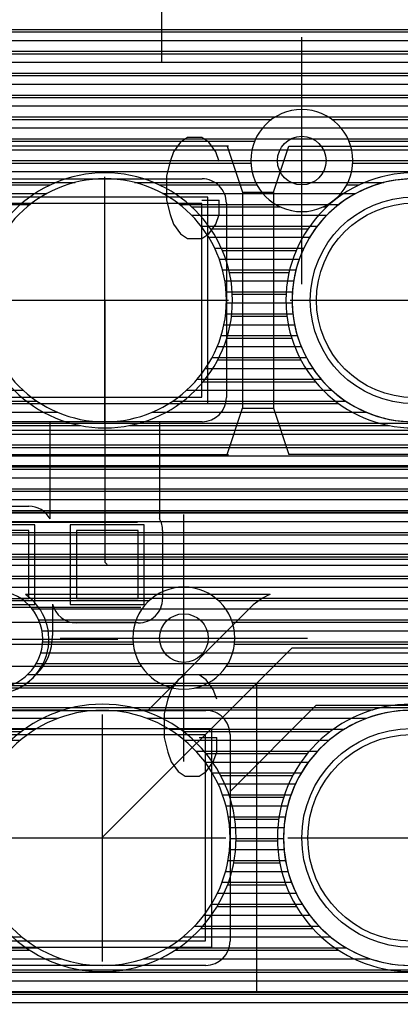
# Model space of a CAD drawing. Extents: x 25 to 291, y 23 to 136.
# Tile 116 of 147: x 57 to 60, y 83 to 91. Entities that reach past the tile are written whole.
import ezdxf

# ---------------------------------------------------------------- set-up
doc = ezdxf.new("R2010")
doc.units = 0
doc.layers.get('0').update_dxf_attribs({"linetype": 'CONTINUOUS'})
for name, color, linetype in [('copper_layer_2', 1, 'CONTINUOUS'), ('copper_layer_3', 3, 'CONTINUOUS'), ('copper_layer_bottom', 4, 'CONTINUOUS'), ('copper_layer_top', 5, 'CONTINUOUS'), ('drill_drawing', 6, 'CONTINUOUS'), ('paste_mask_top', 2, 'CONTINUOUS'), ('silkscreen_top', 1, 'CONTINUOUS'), ('solder_mask_bottom', 1, 'CONTINUOUS'), ('solder_mask_top', 1, 'CONTINUOUS')]:
    doc.layers.add(name, color=color, linetype=linetype)

# ---------------------------------------------------------------- blocks, each defined once
blk = doc.blocks.new('D20')
blk.add_circle((0, 0), 0.2)
blk = doc.blocks.new('D78')
blk.add_circle((0, 0), 0.8)
blk = doc.blocks.new('D112')
blk.add_circle((0, 0), 0.85)
blk = doc.blocks.new('D457')
blk.add_lwpolyline([(0.79756, 0.79756), (-0.79756, 0.79756), (-0.79756, -0.79756), (0.79756, -0.79756)], close=True)
blk = doc.blocks.new('D460')
blk.add_lwpolyline([(0.84836, 0.84836), (-0.84836, 0.84836), (-0.84836, -0.84836), (0.84836, -0.84836)], close=True)
blk = doc.blocks.new('D466')
blk.add_lwpolyline([(0.254, 0.2794), (-0.254, 0.2794), (-0.254, -0.2794), (0.254, -0.2794)], close=True)
blk = doc.blocks.new('D34')
blk.add_circle((0, 0), 0.9)
blk = doc.blocks.new('D649')
blk.add_lwpolyline([(0.89916, 0.89916), (-0.89916, 0.89916), (-0.89916, -0.89916), (0.89916, -0.89916)], close=True)
blk = doc.blocks.new('D555')
blk.add_lwpolyline([(0.3048, 0.32766), (-0.3048, 0.32766), (-0.3048, -0.32766), (0.3048, -0.32766)], close=True)

msp = doc.modelspace()

# ---------------------------------------------------------------- linework, layer by layer
at = {"layer": 'copper_layer_2', "color": 1}
for points in [[(44.659385, 91.129794), (65.974092, 91.129794)], [(44.737617, 91.039878), (65.824232, 91.039878)], [(44.78029, 90.949962), (65.75362, 90.949962)], [(44.798578, 90.859792), (65.715519, 90.859792)], [(44.796292, 90.769876), (65.700533, 90.769876)], [(44.77267, 90.679959), (65.706375, 90.679959)], [(44.723647, 90.589789), (65.733553, 90.589789)], [(44.632715, 90.499873), (65.788164, 90.499873)], [(43.810262, 90.409957), (65.890018, 90.409957)], [(41.262129, 90.319787), (78.092202, 90.319787)], [(41.388621, 90.22987), (78.198374, 90.22987)], [(41.486157, 90.139954), (86.050292, 90.139954)], [(41.563881, 90.049784), (86.050292, 90.049784)], [(41.626873, 89.959868), (86.050292, 89.959868)], [(41.677927, 89.869952), (57.385573, 89.869952)], [(57.874524, 89.869952), (59.925578, 89.869952)], [(41.718821, 89.779782), (57.154432, 89.779782)], [(58.105664, 89.779782), (59.694437, 89.779782)], [(41.750826, 89.689865), (57.01651, 89.689865)], [(58.243586, 89.689865), (59.556515, 89.689865)], [(58.344679, 89.599949), (59.455677, 89.599949)], [(58.422657, 89.509779), (59.377445, 89.509779)], [(58.484379, 89.419863), (59.315723, 89.419863)], [(58.533147, 89.329947), (59.267209, 89.329947)], [(58.570739, 89.239776), (59.229616, 89.239776)], [(58.598425, 89.14986), (59.201676, 89.14986)], [(58.617221, 89.059944), (59.18288, 89.059944)], [(58.627635, 88.969774), (59.172466, 88.969774)], [(58.629921, 88.879858), (59.170434, 88.879858)], [(58.624079, 88.789942), (59.176276, 88.789942)], [(58.609855, 88.699771), (59.1905, 88.699771)], [(58.586995, 88.609855), (59.213106, 88.609855)], [(58.554991, 88.519939), (59.245364, 88.519939)], [(58.512573, 88.429769), (59.287529, 88.429769)], [(58.458471, 88.339853), (59.341885, 88.339853)], [(58.389891, 88.249936), (59.410465, 88.249936)], [(25.750064, 88.159766), (56.957836, 88.159766)], [(58.302261, 88.159766), (59.497841, 88.159766)], [(25.750064, 88.06985), (57.072898, 88.06985)], [(58.187452, 88.06985), (59.612903, 88.06985)], [(25.750064, 87.979934), (57.239014, 87.979934)], [(58.021336, 87.979934), (59.77902, 87.979934)], [(41.023622, 87.889764), (70.377191, 87.889764)], [(41.228092, 87.799848), (70.378207, 87.799848)], [(41.363729, 87.709931), (70.400559, 87.709931)], [(41.466345, 87.619761), (70.448057, 87.619761)], [(41.548133, 87.529845), (70.535687, 87.529845)], [(41.613919, 87.439929), (79.460757, 87.439929)], [(41.667513, 87.349759), (79.334265, 87.349759)], [(41.710693, 87.259843), (79.270257, 87.259843)], [(41.744475, 87.169926), (79.236474, 87.169926)], [(41.769622, 87.079756), (79.225298, 87.079756)], [(41.787148, 86.98984), (79.234442, 86.98984)], [(41.797308, 86.899924), (79.265685, 86.899924)], [(41.800102, 86.809754), (79.325883, 86.809754)], [(41.79553, 86.719837), (79.441453, 86.719837)], [(41.783846, 86.629921), (80.890272, 86.629921)], [(41.764542, 86.539751), (80.77521, 86.539751)], [(56.93142, 86.449835), (80.715265, 86.449835)], [(57.032512, 86.359919), (80.684277, 86.359919)], [(57.086868, 86.269749), (80.675133, 86.269749)], [(57.114046, 86.179832), (73.440183, 86.179832)], [(57.119634, 86.089916), (73.325121, 86.089916)], [(57.104648, 85.999746), (73.265177, 85.999746)], [(57.066294, 85.90983), (73.234188, 85.90983)], [(56.995174, 85.819914), (73.225298, 85.819914)], [(56.844044, 85.729743), (73.236728, 85.729743)], [(25.750064, 85.639827), (73.270765, 85.639827)], [(25.750064, 85.549911), (73.335027, 85.549911)], [(25.750064, 85.459741), (57.245618, 85.459741)], [(57.974854, 85.459741), (59.785624, 85.459741)], [(25.750064, 85.369825), (57.060452, 85.369825)], [(58.159766, 85.369825), (59.600457, 85.369825)], [(25.750064, 85.279909), (56.935484, 85.279909)], [(58.284735, 85.279909), (59.475489, 85.279909)], [(58.379477, 85.189738), (59.380747, 85.189738)], [(58.454153, 85.099822), (59.306071, 85.099822)], [(58.513843, 85.009906), (59.24638, 85.009906)], [(58.561341, 84.919736), (59.198882, 84.919736)], [(58.598425, 84.82982), (59.161798, 84.82982)], [(58.626111, 84.739903), (59.134112, 84.739903)], [(58.645415, 84.649733), (59.114808, 84.649733)], [(58.656591, 84.559817), (59.103632, 84.559817)], [(58.660147, 84.469901), (59.100076, 84.469901)], [(58.655829, 84.379731), (59.104394, 84.379731)], [(58.643637, 84.289815), (59.116586, 84.289815)], [(58.623317, 84.199898), (59.136906, 84.199898)], [(58.594615, 84.109728), (59.165608, 84.109728)], [(58.556261, 84.019812), (59.203962, 84.019812)], [(58.507493, 83.929896), (59.252731, 83.929896)], [(58.446025, 83.839726), (59.314199, 83.839726)], [(58.369317, 83.749809), (59.390907, 83.749809)], [(25.750064, 83.659893), (56.948438, 83.659893)], [(58.271781, 83.659893), (59.488443, 83.659893)], [(25.750064, 83.569723), (57.078232, 83.569723)], [(58.141986, 83.569723), (59.618237, 83.569723)], [(25.750064, 83.479807), (57.275591, 83.479807)], [(57.944628, 83.479807), (59.815596, 83.479807)], [(25.750064, 83.389891), (80.502159, 83.389891)], [(25.750064, 83.299721), (80.503429, 83.299721)], [(25.750064, 83.209804), (80.525527, 83.209804)], [(25.750064, 83.119888), (80.573025, 83.119888)]]:
    msp.add_lwpolyline(points, dxfattribs=at)
for points in [[(58.630175, 88.900178), (58.630175, 88.900178), (58.630175, 88.900178, 1), (56.630175, 88.900178), (56.630175, 88.900178), (56.630175, 88.900178, 1), (58.630175, 88.900178), (58.630175, 88.900178)], [(58.630175, 88.900178), (58.630175, 88.900178), (58.630175, 88.900178, 1), (56.630175, 88.900178), (56.630175, 88.900178), (56.630175, 88.900178, 1), (58.630175, 88.900178), (58.630175, 88.900178)], [(61.17018, 88.900178), (61.17018, 88.900178), (61.17018, 88.900178, 1), (59.17018, 88.900178), (59.17018, 88.900178), (59.17018, 88.900178, 1), (61.17018, 88.900178), (61.17018, 88.900178)], [(61.17018, 88.900178), (61.17018, 88.900178), (61.17018, 88.900178, 1), (59.17018, 88.900178), (59.17018, 88.900178), (59.17018, 88.900178, 1), (61.17018, 88.900178), (61.17018, 88.900178)], [(57.120142, 86.110236), (57.120142, 86.110236), (57.120142, 86.110236, 1), (56.320041, 86.110236), (56.320041, 86.110236), (56.320041, 86.110236, 1), (57.120142, 86.110236), (57.120142, 86.110236)], [(57.120142, 86.110236), (57.120142, 86.110236), (57.120142, 86.110236, 1), (56.320041, 86.110236), (56.320041, 86.110236), (56.320041, 86.110236, 1), (57.120142, 86.110236), (57.120142, 86.110236)], [(58.660147, 84.475235), (58.660147, 84.475235), (58.660147, 84.475235, 1), (56.560071, 84.475235), (56.560071, 84.475235), (56.560071, 84.475235, 1), (58.660147, 84.475235), (58.660147, 84.475235)], [(58.660147, 84.475235), (58.660147, 84.475235), (58.660147, 84.475235, 1), (56.560071, 84.475235), (56.560071, 84.475235), (56.560071, 84.475235, 1), (58.660147, 84.475235), (58.660147, 84.475235)], [(61.200152, 84.475235), (61.200152, 84.475235), (61.200152, 84.475235, 1), (59.100076, 84.475235), (59.100076, 84.475235), (59.100076, 84.475235, 1), (61.200152, 84.475235), (61.200152, 84.475235)], [(61.200152, 84.475235), (61.200152, 84.475235), (61.200152, 84.475235, 1), (59.100076, 84.475235), (59.100076, 84.475235), (59.100076, 84.475235, 1), (61.200152, 84.475235), (61.200152, 84.475235)]]:
    msp.add_lwpolyline(points, format="xyb", dxfattribs=at)
at = {"layer": 'copper_layer_3', "color": 3}
for points in [[(44.748539, 91.109728), (65.829566, 91.109728)], [(44.837694, 90.929896), (65.687579, 90.929896)], [(44.84379, 90.749809), (65.650241, 90.749809)], [(55.992634, 90.569723), (63.558293, 90.569723)], [(56.116332, 90.389891), (59.003048, 90.389891)], [(59.497079, 90.389891), (63.230124, 90.389891)], [(56.138176, 90.209804), (58.86157, 90.209804)], [(59.638557, 90.209804), (63.159258, 90.209804)], [(56.077724, 90.029972), (58.830582, 90.029972)], [(59.669545, 90.029972), (63.17272, 90.029972)], [(55.847092, 89.849886), (57.182118, 89.849886)], [(58.077978, 89.849886), (58.880874, 89.849886)], [(59.619253, 89.849886), (59.722123, 89.849886)], [(58.344425, 89.669799), (59.071882, 89.669799)], [(59.428245, 89.669799), (59.455931, 89.669799)], [(58.498857, 89.489967), (59.301245, 89.489967)], [(58.596901, 89.309881), (59.203454, 89.309881)], [(58.654813, 89.129794), (59.145542, 89.129794)], [(58.678943, 88.949962), (59.121412, 88.949962)], [(58.672085, 88.769876), (59.12827, 88.769876)], [(58.633223, 88.589789), (59.167132, 88.589789)], [(58.558547, 88.409957), (59.241554, 88.409957)], [(58.438405, 88.22987), (59.361951, 88.22987)], [(48.75362, 88.049784), (57.014224, 88.049784)], [(58.246126, 88.049784), (59.554229, 88.049784)], [(47.423165, 87.869952), (57.427737, 87.869952)], [(57.83236, 87.869952), (59.967742, 87.869952)], [(41.465329, 87.689865), (70.354585, 87.689865)], [(41.626365, 87.509779), (64.906274, 87.509779)], [(41.733807, 87.329947), (64.790704, 87.329947)], [(41.802896, 87.14986), (62.907798, 87.14986)], [(41.840488, 86.969774), (62.7841, 86.969774)], [(41.849632, 86.789942), (62.762002, 86.789942)], [(41.83109, 86.609855), (62.822454, 86.609855)], [(41.783338, 86.429769), (57.996444, 86.429769)], [(58.563881, 86.429769), (63.053086, 86.429769)], [(55.482093, 86.249936), (57.88062, 86.249936)], [(58.679705, 86.249936), (73.476251, 86.249936)], [(55.570485, 86.06985), (57.863094, 86.06985)], [(58.696977, 86.06985), (73.247396, 86.06985)], [(55.570231, 85.889764), (57.92888, 85.889764)], [(58.631445, 85.889764), (73.179832, 85.889764)], [(55.481585, 85.709931), (58.1905, 85.709931)], [(58.369825, 85.709931), (73.190246, 85.709931)], [(50.740919, 85.529845), (57.297435, 85.529845)], [(57.922784, 85.529845), (59.83744, 85.529845)], [(47.692405, 85.349759), (56.943104, 85.349759)], [(58.277115, 85.349759), (59.483109, 85.349759)], [(58.463043, 85.169926), (59.297181, 85.169926)], [(58.582169, 84.98984), (59.178054, 84.98984)], [(58.657861, 84.809754), (59.102362, 84.809754)], [(58.699263, 84.629921), (59.06096, 84.629921)], [(58.709931, 84.449835), (59.050292, 84.449835)], [(58.690881, 84.269749), (59.069342, 84.269749)], [(58.640335, 84.089916), (59.119888, 84.089916)], [(58.553721, 83.90983), (59.206502, 83.90983)], [(58.419101, 83.729743), (59.341123, 83.729743)], [(56.188468, 83.549911), (57.01524, 83.549911)], [(58.204978, 83.549911), (59.555245, 83.549911)], [(56.18161, 83.369825), (65.179832, 83.369825)], [(56.083312, 83.189738), (65.268733, 83.189738)]]:
    msp.add_lwpolyline(points, dxfattribs=at)
for points in [[(59.670053, 90.050292), (59.670053, 90.050292), (59.670053, 90.050292, 1), (58.830328, 90.050292), (58.830328, 90.050292), (58.830328, 90.050292, 1), (59.670053, 90.050292), (59.670053, 90.050292)], [(59.670053, 90.050292), (59.670053, 90.050292), (59.670053, 90.050292, 1), (58.830328, 90.050292), (58.830328, 90.050292), (58.830328, 90.050292, 1), (59.670053, 90.050292), (59.670053, 90.050292)], [(58.680213, 88.900178), (58.680213, 88.900178), (58.680213, 88.900178, 1), (56.580137, 88.900178), (56.580137, 88.900178), (56.580137, 88.900178, 1), (58.680213, 88.900178), (58.680213, 88.900178)], [(58.680213, 88.900178), (58.680213, 88.900178), (58.680213, 88.900178, 1), (56.580137, 88.900178), (56.580137, 88.900178), (56.580137, 88.900178, 1), (58.680213, 88.900178), (58.680213, 88.900178)], [(61.220218, 88.900178), (61.220218, 88.900178), (61.220218, 88.900178, 1), (59.120142, 88.900178), (59.120142, 88.900178), (59.120142, 88.900178, 1), (61.220218, 88.900178), (61.220218, 88.900178)], [(61.220218, 88.900178), (61.220218, 88.900178), (61.220218, 88.900178, 1), (59.120142, 88.900178), (59.120142, 88.900178), (59.120142, 88.900178, 1), (61.220218, 88.900178), (61.220218, 88.900178)], [(58.700025, 86.120142), (58.700025, 86.120142), (58.700025, 86.120142, 1), (57.8603, 86.120142), (57.8603, 86.120142), (57.8603, 86.120142, 1), (58.700025, 86.120142), (58.700025, 86.120142)], [(58.700025, 86.120142), (58.700025, 86.120142), (58.700025, 86.120142, 1), (57.8603, 86.120142), (57.8603, 86.120142), (57.8603, 86.120142, 1), (58.700025, 86.120142), (58.700025, 86.120142)], [(58.710185, 84.475235), (58.710185, 84.475235), (58.710185, 84.475235, 1), (56.510033, 84.475235), (56.510033, 84.475235), (56.510033, 84.475235, 1), (58.710185, 84.475235), (58.710185, 84.475235)], [(58.710185, 84.475235), (58.710185, 84.475235), (58.710185, 84.475235, 1), (56.510033, 84.475235), (56.510033, 84.475235), (56.510033, 84.475235, 1), (58.710185, 84.475235), (58.710185, 84.475235)], [(61.250191, 84.475235), (61.250191, 84.475235), (61.250191, 84.475235, 1), (59.050038, 84.475235), (59.050038, 84.475235), (59.050038, 84.475235, 1), (61.250191, 84.475235), (61.250191, 84.475235)], [(61.250191, 84.475235), (61.250191, 84.475235), (61.250191, 84.475235, 1), (59.050038, 84.475235), (59.050038, 84.475235), (59.050038, 84.475235, 1), (61.250191, 84.475235), (61.250191, 84.475235)]]:
    msp.add_lwpolyline(points, format="xyb", dxfattribs=at)
at = {"layer": 'copper_layer_bottom', "color": 4}
for points in [[(46.676149, 91.129794), (65.858522, 91.129794)], [(46.586233, 91.039878), (65.755652, 91.039878)], [(46.496063, 90.949962), (65.696723, 90.949962)], [(46.406147, 90.859792), (65.663703, 90.859792)], [(46.316231, 90.769876), (65.650495, 90.769876)], [(46.22606, 90.679959), (65.655575, 90.679959)], [(31.729997, 89.580137), (37.740157, 83.570231), (41.610109, 83.570231), (45.580137, 87.540259), (61.790196, 87.540259), (62.900178, 88.650241), (68.800102, 88.650241), (68.975108, 88.825248), (72.375159, 88.825248), (72.675133, 88.525273), (74.050038, 88.525273), (76.100076, 90.575057), (78.400051, 90.575057)], [(46.136144, 90.589789), (65.679705, 90.589789)], [(46.046228, 90.499873), (65.726187, 90.499873)], [(45.956058, 90.409957), (65.80569, 90.409957)], [(45.866142, 90.319787), (65.968504, 90.319787)], [(45.776226, 90.22987), (66.160274, 90.22987)], [(45.686055, 90.139954), (66.323343, 90.139954)], [(45.596139, 90.049784), (71.490221, 90.049784)], [(45.506223, 89.959868), (71.580391, 89.959868)], [(56.830074, 89.900178), (58.430023, 89.900178)], [(58.535941, 89.869952), (59.925578, 89.869952)], [(58.613665, 89.779782), (59.694437, 89.779782)], [(58.630175, 89.700279), (58.630175, 88.100076)], [(58.630175, 89.689865), (59.556515, 89.689865)], [(58.630175, 89.599949), (59.455677, 89.599949)], [(58.630175, 89.509779), (59.377445, 89.509779)], [(31.320041, 89.400305), (37.510033, 83.210058), (41.810008, 83.210058), (45.755144, 87.155194), (61.93015, 87.155194), (63.050038, 88.275083), (69.375159, 88.275083), (69.475235, 88.375159)], [(58.630175, 89.419863), (59.315723, 89.419863)], [(58.630175, 89.329947), (59.267209, 89.329947)], [(58.630175, 89.239776), (59.229616, 89.239776)], [(30.91999, 89.210058), (37.280163, 82.85014), (41.980188, 82.85014), (45.900178, 86.77013), (62.08001, 86.77013), (63.210058, 87.900178), (69.800102, 87.900178), (70.225044, 88.325121)], [(58.630175, 89.14986), (59.201676, 89.14986)], [(58.630175, 89.059944), (59.18288, 89.059944)], [(58.630175, 88.969774), (59.172466, 88.969774)], [(45.580137, 87.830074), (61.670053, 87.830074), (62.694945, 88.85522)], [(58.630175, 88.879858), (59.170434, 88.879858)], [(58.630175, 88.789942), (59.176276, 88.789942)], [(58.630175, 88.699771), (59.1905, 88.699771)], [(58.630175, 88.609855), (59.213106, 88.609855)], [(58.630175, 88.519939), (59.245364, 88.519939)], [(58.630175, 88.429769), (59.287529, 88.429769)], [(58.630175, 88.339853), (59.341885, 88.339853)], [(58.630175, 88.249936), (59.410465, 88.249936)], [(58.630175, 88.159766), (59.497841, 88.159766)], [(58.627889, 88.06985), (59.612903, 88.06985)], [(58.589789, 87.979934), (59.77902, 87.979934)], [(41.023622, 87.889764), (61.729743, 87.889764)], [(58.430023, 87.900178), (56.830074, 87.900178)], [(58.99111, 86.480061), (56.976378, 86.480061)], [(57.01524, 86.449835), (58.929642, 86.449835)], [(57.094488, 86.359919), (58.818136, 86.359919)], [(57.983236, 85.525273), (58.834138, 86.376175)], [(57.140716, 86.269749), (58.727965, 86.269749)], [(57.164592, 86.179832), (58.638049, 86.179832)], [(57.169672, 86.089916), (58.548133, 86.089916)], [(57.156464, 85.999746), (58.457963, 85.999746)], [(57.610109, 84.475235), (57.610109, 84.480061), (59.17018, 86.040132), (69.145034, 86.040132), (69.360173, 85.825248), (73.625095, 85.825248)], [(57.12319, 85.90983), (58.368047, 85.90983)], [(57.064008, 85.819914), (58.278131, 85.819914)], [(56.96063, 85.729743), (58.18796, 85.729743)], [(45.179832, 85.639827), (58.098044, 85.639827)], [(45.089916, 85.549911), (58.008128, 85.549911)], [(56.760224, 85.525273), (57.983236, 85.525273)], [(69.024384, 85.489205), (68.948438, 85.565151), (59.366777, 85.565151), (58.660147, 84.858522), (58.660147, 83.625095)], [(59.351537, 85.549911), (68.963678, 85.549911)], [(59.261621, 85.459741), (59.785624, 85.459741)], [(59.17145, 85.369825), (59.600457, 85.369825)], [(59.081534, 85.279909), (59.475489, 85.279909)], [(58.991618, 85.189738), (59.380747, 85.189738)], [(58.901448, 85.099822), (59.306071, 85.099822)], [(58.811532, 85.009906), (59.24638, 85.009906)], [(58.721615, 84.919736), (59.198882, 84.919736)], [(58.660147, 84.82982), (59.161798, 84.82982)], [(58.660147, 84.739903), (59.134112, 84.739903)], [(58.660147, 84.649733), (59.114808, 84.649733)], [(58.660147, 84.559817), (59.103632, 84.559817)], [(58.660147, 84.469901), (59.100076, 84.469901)], [(58.660147, 84.379731), (59.104394, 84.379731)], [(58.660147, 84.289815), (59.116586, 84.289815)], [(58.660147, 84.199898), (59.136906, 84.199898)], [(58.660147, 84.109728), (59.165608, 84.109728)], [(58.660147, 84.019812), (59.203962, 84.019812)], [(58.660147, 83.929896), (59.252731, 83.929896)], [(58.660147, 83.839726), (59.314199, 83.839726)], [(58.660147, 83.749809), (59.390907, 83.749809)], [(58.660147, 83.659893), (59.488443, 83.659893)], [(58.652273, 83.569723), (59.618237, 83.569723)], [(58.597409, 83.479807), (59.815596, 83.479807)], [(58.459995, 83.425197), (56.760224, 83.425197)], [(42.929896, 83.389891), (72.02413, 83.389891)], [(42.83998, 83.299721), (72.114046, 83.299721)], [(42.749809, 83.209804), (72.203962, 83.209804)], [(42.659893, 83.119888), (72.294133, 83.119888)]]:
    msp.add_lwpolyline(points, dxfattribs=at)
for points in [[(58.630175, 89.700279), (58.630175, 89.700279), (58.630175, 89.700279, 0.415111), (58.430023, 89.900178), (58.430023, 89.900178)], [(61.17018, 88.900178), (61.17018, 88.900178), (61.17018, 88.900178, 1), (59.17018, 88.900178), (59.17018, 88.900178), (59.17018, 88.900178, 1), (61.17018, 88.900178), (61.17018, 88.900178)], [(61.17018, 88.900178), (61.17018, 88.900178), (61.17018, 88.900178, 1), (59.17018, 88.900178), (59.17018, 88.900178), (59.17018, 88.900178, 1), (61.17018, 88.900178), (61.17018, 88.900178)], [(58.430023, 87.900178), (58.430023, 87.900178), (58.430023, 87.900178, 0.413315), (58.630175, 88.100076), (58.630175, 88.100076)], [(56.464059, 86.480061), (56.464059, 86.480061), (56.464059, 86.480061, 3.199678), (56.976378, 86.480061), (56.976378, 86.480061)], [(58.99111, 86.480061), (58.99111, 86.480061), (58.99111, 86.480061, 0.098666), (58.834138, 86.376175), (58.834138, 86.376175)], [(61.200152, 84.475235), (61.200152, 84.475235), (61.200152, 84.475235, 1), (59.100076, 84.475235), (59.100076, 84.475235), (59.100076, 84.475235, 1), (61.200152, 84.475235), (61.200152, 84.475235)], [(61.200152, 84.475235), (61.200152, 84.475235), (61.200152, 84.475235, 1), (59.100076, 84.475235), (59.100076, 84.475235), (59.100076, 84.475235, 1), (61.200152, 84.475235), (61.200152, 84.475235)], [(58.459995, 83.425197), (58.459995, 83.425197), (58.459995, 83.425197, 0.413315), (58.660147, 83.625095), (58.660147, 83.625095)]]:
    msp.add_lwpolyline(points, format="xyb", dxfattribs=at)
at = {"layer": 'copper_layer_top', "color": 5}
for points in [[(45.569977, 91.129794), (65.223012, 91.129794)], [(45.569977, 91.039878), (65.129794, 91.039878)], [(45.569977, 90.949962), (65.039624, 90.949962)], [(45.569977, 90.859792), (64.949708, 90.859792)], [(45.569977, 90.769876), (64.859792, 90.769876)], [(45.569977, 90.679959), (64.769622, 90.679959)], [(45.569977, 90.589789), (64.679705, 90.589789)], [(45.569977, 90.499873), (64.259843, 90.499873)], [(45.569977, 90.409957), (64.22225, 90.409957)], [(45.569977, 90.319787), (64.220218, 90.319787)], [(45.569977, 90.22987), (64.220218, 90.22987)], [(45.569977, 90.139954), (64.220218, 90.139954)], [(45.569977, 90.049784), (64.220218, 90.049784)], [(45.569977, 89.959868), (64.220218, 89.959868)], [(56.830074, 89.900178), (58.430023, 89.900178)], [(58.535941, 89.869952), (59.925578, 89.869952)], [(58.613665, 89.779782), (59.694437, 89.779782)], [(58.630175, 89.700279), (58.630175, 88.100076)], [(58.630175, 89.689865), (59.556515, 89.689865)], [(58.630175, 89.599949), (59.455677, 89.599949)], [(58.630175, 89.509779), (59.377445, 89.509779)], [(58.630175, 89.419863), (59.315723, 89.419863)], [(58.630175, 89.329947), (59.267209, 89.329947)], [(58.630175, 89.239776), (59.229616, 89.239776)], [(58.630175, 89.14986), (59.201676, 89.14986)], [(58.630175, 89.059944), (59.18288, 89.059944)], [(58.630175, 88.969774), (59.172466, 88.969774)], [(57.630175, 88.900178), (57.630175, 86.745237), (57.650241, 86.725171)], [(58.630175, 88.879858), (59.170434, 88.879858)], [(58.630175, 88.789942), (59.176276, 88.789942)], [(58.630175, 88.699771), (59.1905, 88.699771)], [(58.630175, 88.609855), (59.213106, 88.609855)], [(58.630175, 88.519939), (59.245364, 88.519939)], [(58.630175, 88.429769), (59.287529, 88.429769)], [(58.630175, 88.339853), (59.341885, 88.339853)], [(58.630175, 88.249936), (59.410465, 88.249936)], [(58.630175, 88.159766), (59.497841, 88.159766)], [(58.627889, 88.06985), (59.612903, 88.06985)], [(58.589789, 87.979934), (59.77902, 87.979934)], [(45.569977, 87.889764), (57.180086, 87.889764)], [(57.180086, 87.102108), (57.180086, 87.900178), (56.830074, 87.900178)], [(58.430023, 87.900178), (58.08001, 87.900178), (58.08001, 87.102108)], [(58.08001, 87.889764), (66.194818, 87.889764)], [(45.640589, 87.799848), (57.180086, 87.799848)], [(58.08001, 87.799848), (66.104902, 87.799848)], [(45.730505, 87.709931), (57.180086, 87.709931)], [(58.08001, 87.709931), (66.014732, 87.709931)], [(45.820676, 87.619761), (57.180086, 87.619761)], [(58.08001, 87.619761), (65.924816, 87.619761)], [(45.910592, 87.529845), (57.180086, 87.529845)], [(58.08001, 87.529845), (65.8349, 87.529845)], [(46.000508, 87.439929), (57.180086, 87.439929)], [(58.08001, 87.439929), (65.744729, 87.439929)], [(46.090678, 87.349759), (57.180086, 87.349759)], [(58.08001, 87.349759), (65.654813, 87.349759)], [(46.180594, 87.259843), (57.180086, 87.259843)], [(58.08001, 87.259843), (65.564897, 87.259843)], [(56.495047, 87.205232), (57.00508, 87.205232)], [(57.118618, 87.169926), (57.180086, 87.169926)], [(58.08001, 87.169926), (65.474727, 87.169926)], [(58.090678, 87.079756), (65.384811, 87.079756)], [(58.105156, 87.00508), (58.105156, 86.445263)], [(58.105156, 86.98984), (65.294895, 86.98984)], [(58.105156, 86.899924), (65.204724, 86.899924)], [(58.105156, 86.809754), (65.114808, 86.809754)], [(58.105156, 86.719837), (65.024892, 86.719837)], [(58.105156, 86.629921), (64.934722, 86.629921)], [(58.105156, 86.539751), (64.844806, 86.539751)], [(57.200152, 86.400559), (57.200152, 86.140208)], [(58.105156, 86.449835), (61.664719, 86.449835)], [(57.200152, 86.359919), (57.214122, 86.359919)], [(58.086106, 86.359919), (61.445517, 86.359919)], [(57.200152, 86.269749), (57.298959, 86.269749)], [(57.905004, 86.24511), (57.395225, 86.24511)], [(58.00127, 86.269749), (61.354839, 86.269749)], [(57.200152, 86.179832), (61.264923, 86.179832)], [(57.197358, 86.089916), (61.174752, 86.089916)], [(57.1778, 85.999746), (61.084836, 85.999746)], [(57.136652, 85.90983), (60.99492, 85.90983)], [(57.068326, 85.821946), (57.038354, 85.791974)], [(57.066294, 85.819914), (60.90475, 85.819914)], [(56.96063, 85.729743), (60.814834, 85.729743)], [(46.950216, 85.639827), (60.724917, 85.639827)], [(46.950216, 85.549911), (60.634747, 85.549911)], [(56.760224, 85.525273), (58.459995, 85.525273)], [(58.608077, 85.459741), (59.785624, 85.459741)], [(58.655067, 85.369825), (59.600457, 85.369825)], [(58.660147, 85.325121), (58.660147, 83.625095)], [(58.660147, 85.279909), (59.475489, 85.279909)], [(58.660147, 85.189738), (59.380747, 85.189738)], [(58.660147, 85.099822), (59.306071, 85.099822)], [(58.660147, 85.009906), (59.24638, 85.009906)], [(58.660147, 84.919736), (59.198882, 84.919736)], [(58.660147, 84.82982), (59.161798, 84.82982)], [(58.660147, 84.739903), (59.134112, 84.739903)], [(58.660147, 84.649733), (59.114808, 84.649733)], [(58.660147, 84.559817), (59.103632, 84.559817)], [(58.660147, 84.469901), (59.100076, 84.469901)], [(58.660147, 84.379731), (59.104394, 84.379731)], [(58.660147, 84.289815), (59.116586, 84.289815)], [(58.660147, 84.199898), (59.136906, 84.199898)], [(58.660147, 84.109728), (59.165608, 84.109728)], [(58.660147, 84.019812), (59.203962, 84.019812)], [(58.660147, 83.929896), (59.252731, 83.929896)], [(58.660147, 83.839726), (59.314199, 83.839726)], [(58.660147, 83.749809), (59.390907, 83.749809)], [(58.660147, 83.659893), (59.488443, 83.659893)], [(58.652273, 83.569723), (59.618237, 83.569723)], [(58.597409, 83.479807), (59.815596, 83.479807)], [(58.459995, 83.425197), (56.760224, 83.425197)], [(46.950216, 83.389891), (68.317501, 83.389891)], [(46.950216, 83.299721), (71.06477, 83.299721)], [(46.950216, 83.209804), (70.9746, 83.209804)], [(46.950216, 83.119888), (70.884684, 83.119888)]]:
    msp.add_lwpolyline(points, dxfattribs=at)
for points in [[(58.630175, 89.700279), (58.630175, 89.700279), (58.630175, 89.700279, 0.415111), (58.430023, 89.900178), (58.430023, 89.900178)], [(61.127254, 89.190246), (61.127254, 89.190246), (61.127254, 89.190246, 6.74716), (61.127254, 88.610109), (61.127254, 88.610109)], [(58.430023, 87.900178), (58.430023, 87.900178), (58.430023, 87.900178, 0.413315), (58.630175, 88.100076), (58.630175, 88.100076)], [(57.180086, 87.102108), (57.180086, 87.102108), (57.180086, 87.102108, 0.27237), (57.00508, 87.205232), (57.00508, 87.205232)], [(58.105156, 87.00508), (58.105156, 87.00508), (58.105156, 87.00508, 0.12772), (58.08001, 87.102108), (58.08001, 87.102108)], [(57.200152, 86.400559), (57.200152, 86.400559), (57.200152, 86.400559, 0.349576), (57.395225, 86.24511), (57.395225, 86.24511)], [(57.905004, 86.24511), (57.905004, 86.24511), (57.905004, 86.24511, 0.414214), (58.105156, 86.445263), (58.105156, 86.445263)], [(56.300229, 86.271781), (56.300229, 86.271781), (56.300229, 86.271781, 0.809852), (57.038354, 85.791974), (57.038354, 85.791974)], [(57.068326, 85.821946), (57.068326, 85.821946), (57.068326, 85.821946, 0.198919), (57.200152, 86.140208), (57.200152, 86.140208)], [(58.660147, 85.325121), (58.660147, 85.325121), (58.660147, 85.325121, 0.414214), (58.459995, 85.525273), (58.459995, 85.525273)], [(60.536449, 85.451613), (60.536449, 85.451613), (60.536449, 85.451613, 5.813279), (61.065024, 84.990094), (61.065024, 84.990094)], [(58.459995, 83.425197), (58.459995, 83.425197), (58.459995, 83.425197, 0.413315), (58.660147, 83.625095), (58.660147, 83.625095)]]:
    msp.add_lwpolyline(points, format="xyb", dxfattribs=at)
at = {"layer": 'drill_drawing', "color": 6}
for points in [[(58.100076, 90.859284), (58.100076, 92.891288)], [(59.250191, 89.03429), (59.250191, 91.066294)], [(58.542291, 90.122682), (58.484379, 90.20193), (58.426721, 90.241554), (58.311405, 90.241554), (58.253493, 90.20193), (58.195834, 90.122682)], [(58.195834, 90.122682), (58.166878, 90.04318), (58.138176, 89.924054), (58.138176, 89.725679), (58.166878, 89.606553), (58.195834, 89.527305), (58.253493, 89.447803), (58.311405, 89.408179), (58.426721, 89.408179), (58.484379, 89.447803), (58.542291, 89.527305), (58.570993, 89.606553), (58.570993, 89.725679)], [(58.234188, 90.050292), (60.266193, 90.050292)], [(58.570993, 90.04318), (58.542291, 90.122682)], [(57.630175, 87.884176), (57.630175, 89.91618)], [(58.426721, 89.725679), (58.570993, 89.725679)], [(56.614173, 88.900178), (58.646177, 88.900178)], [(59.154178, 88.900178), (61.186182, 88.900178)], [(58.280163, 85.10414), (58.280163, 87.136144)], [(55.704089, 86.110236), (57.736093, 86.110236)], [(57.264161, 86.120142), (59.296165, 86.120142)], [(58.551181, 85.618237), (58.522225, 85.697485), (58.464567, 85.776988), (58.406655, 85.816612), (58.291339, 85.816612), (58.23368, 85.776988), (58.175768, 85.697485), (58.147066, 85.618237), (58.11811, 85.499111), (58.11811, 85.300737), (58.147066, 85.18161), (58.175768, 85.102108), (58.23368, 85.02286), (58.291339, 84.983236), (58.406655, 84.983236), (58.464567, 85.02286), (58.522225, 85.102108), (58.551181, 85.18161), (58.551181, 85.300737)], [(57.610109, 83.459233), (57.610109, 85.491237)], [(58.406655, 85.300737), (58.551181, 85.300737)], [(56.594107, 84.475235), (58.626111, 84.475235)], [(59.134112, 84.475235), (61.166116, 84.475235)]]:
    msp.add_lwpolyline(points, dxfattribs=at)
at = {"layer": 'silkscreen_top', "color": 1}
for points in [[(58.646177, 90.17018), (56.360173, 90.17018), (56.360173, 87.630175), (58.646177, 87.630175)], [(58.636017, 90.17018), (58.763018, 89.78918), (59.017018, 89.78918), (59.144018, 90.17018)], [(59.144018, 90.17018), (61.440183, 90.17018), (61.440183, 87.630175), (59.144018, 87.630175)], [(58.763018, 89.78918), (58.763018, 88.011176)], [(59.017018, 89.78918), (59.017018, 88.011176)], [(58.636017, 87.630175), (58.763018, 88.011176), (59.017018, 88.011176), (59.144018, 87.630175)], [(56.475235, 87.075184), (57.900178, 87.075184)], [(56.475235, 86.375159), (57.92507, 86.375159)], [(56.340107, 83.205232), (63.960122, 83.205232), (63.960122, 85.745237), (56.340107, 85.745237), (56.340107, 83.205232)], [(58.880112, 83.205232), (58.880112, 85.745237)]]:
    msp.add_lwpolyline(points, dxfattribs=at)

# ---------------------------------------------------------------- block references
at = {"layer": 'copper_layer_2'}
for p in [(59.250191, 90.050292), (58.280163, 86.120142)]:
    msp.add_blockref('D20', p, dxfattribs=at)
at = {"layer": 'copper_layer_bottom'}
for name, p in [('D20', (59.250191, 90.050292)), ('D457', (57.630175, 88.900178)), ('D78', (60.17018, 88.900178)), ('D20', (58.280163, 86.120142)), ('D460', (57.610109, 84.475235)), ('D112', (60.150114, 84.475235))]:
    msp.add_blockref(name, p, dxfattribs=at)
at = {"layer": 'copper_layer_top'}
for name, p in [('D20', (59.250191, 90.050292)), ('D457', (57.630175, 88.900178)), ('D78', (60.17018, 88.900178)), ('D466', (56.750064, 86.725171)), ('D466', (57.650241, 86.725171)), ('D20', (58.280163, 86.120142)), ('D460', (57.610109, 84.475235)), ('D112', (60.150114, 84.475235))]:
    msp.add_blockref(name, p, dxfattribs=at)
at = {"layer": 'paste_mask_top'}
for p in [(56.750064, 86.725171), (57.650241, 86.725171)]:
    msp.add_blockref('D466', p, dxfattribs=at)
at = {"layer": 'solder_mask_bottom'}
for name, p in [('D460', (57.630175, 88.900178)), ('D112', (60.17018, 88.900178)), ('D649', (57.610109, 84.475235)), ('D34', (60.150114, 84.475235))]:
    msp.add_blockref(name, p, dxfattribs=at)
at = {"layer": 'solder_mask_top'}
for name, p in [('D460', (57.630175, 88.900178)), ('D112', (60.17018, 88.900178)), ('D555', (56.750064, 86.725171)), ('D555', (57.650241, 86.725171)), ('D649', (57.610109, 84.475235)), ('D34', (60.150114, 84.475235))]:
    msp.add_blockref(name, p, dxfattribs=at)

doc.saveas('drawing.dxf')
